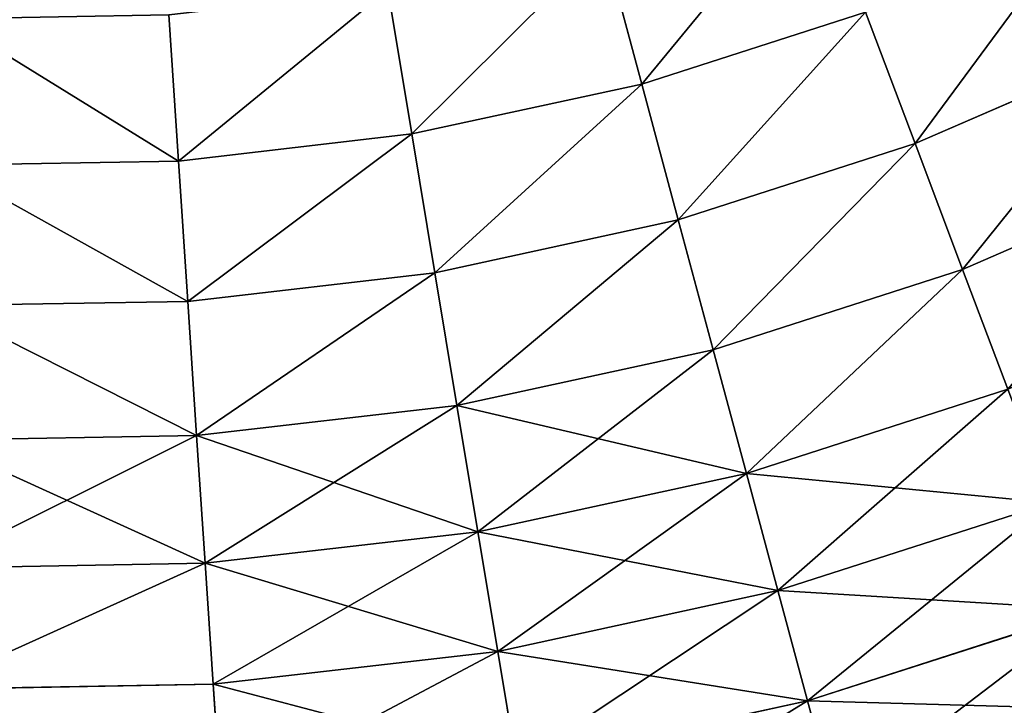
# Model space of a CAD drawing. Extents: x 5 to 965, y 4 to 104.
# Tile 73 of 256: x 55 to 68, y 15 to 24. Entities that reach past the tile are written whole.
import ezdxf

# ---------------------------------------------------------------- set-up
doc = ezdxf.new("R2010")
doc.units = 0
doc.layers.get('0').update_dxf_attribs({"color": 13, "linetype": 'CONTINUOUS'})

# ---------------------------------------------------------------- blocks, each defined once
blk = doc.blocks.new('COMPONENT_4')
for p, q in [((57.701, 21.234, 9.779), (58.203, 19.364, 11.289)), ((58.203, 19.364, 88.59), (57.701, 21.234, 90.1)), ((54.846, 20.615, 9.779), (55.163, 18.705, 11.289)), ((54.846, 20.615, 90.1), (55.163, 18.705, 88.59)), ((51.945, 20.279, 9.779), (52.073, 18.346, 11.289)), ((51.945, 20.279, 90.1), (52.073, 18.346, 88.59)), ((58.203, 19.364, 11.289), (61.164, 20.318, 11.289)), ((58.203, 19.364, 88.59), (61.164, 20.318, 88.59)), ((61.164, 20.318, 11.289), (61.821, 18.577, 12.892)), ((61.821, 18.577, 86.987), (61.164, 20.318, 88.59)), ((61.821, 18.577, 12.892), (64.841, 19.889, 12.892)), ((61.821, 18.577, 86.987), (64.841, 19.889, 86.987)), ((55.163, 18.705, 11.289), (58.203, 19.364, 11.289)), ((55.163, 18.705, 88.59), (58.203, 19.364, 88.59)), ((58.203, 19.364, 11.289), (58.686, 17.567, 12.892)), ((58.686, 17.567, 86.987), (58.203, 19.364, 88.59)), ((52.073, 18.346, 11.289), (55.163, 18.705, 11.289)), ((52.073, 18.346, 88.59), (55.163, 18.705, 88.59)), ((55.163, 18.705, 11.289), (55.468, 16.869, 12.892)), ((55.163, 18.705, 88.59), (55.468, 16.869, 86.987)), ((58.686, 17.567, 12.892), (61.821, 18.577, 12.892)), ((58.686, 17.567, 86.987), (61.821, 18.577, 86.987)), ((61.821, 18.577, 12.892), (62.449, 16.912, 14.584)), ((62.449, 16.912, 85.295), (61.821, 18.577, 86.987)), ((48.963, 18.293, 11.289), (52.073, 18.346, 11.289)), ((48.963, 18.293, 88.59), (52.073, 18.346, 88.59)), ((52.073, 18.346, 11.289), (52.197, 16.49, 12.892)), ((52.073, 18.346, 88.59), (52.197, 16.49, 86.987)), ((62.449, 16.912, 14.584), (65.63, 18.294, 14.584)), ((62.449, 16.912, 85.295), (65.63, 18.294, 85.295)), ((55.468, 16.869, 12.892), (58.686, 17.567, 12.892)), ((55.468, 16.869, 86.987), (58.686, 17.567, 86.987)), ((58.686, 17.567, 12.892), (59.148, 15.848, 14.584)), ((59.148, 15.848, 85.295), (58.686, 17.567, 86.987)), ((52.197, 16.49, 12.892), (55.468, 16.869, 12.892)), ((52.197, 16.49, 86.987), (55.468, 16.869, 86.987)), ((55.468, 16.869, 12.892), (55.759, 15.114, 14.584)), ((55.468, 16.869, 86.987), (55.759, 15.114, 85.295)), ((59.148, 15.848, 14.584), (62.449, 16.912, 14.584)), ((59.148, 15.848, 85.295), (62.449, 16.912, 85.295)), ((62.449, 16.912, 14.584), (63.047, 15.327, 16.362)), ((63.047, 15.327, 83.518), (62.449, 16.912, 85.295)), ((48.904, 16.433, 12.892), (52.197, 16.49, 12.892)), ((48.904, 16.433, 86.987), (52.197, 16.49, 86.987)), ((52.197, 16.49, 12.892), (52.314, 14.714, 14.584)), ((52.197, 16.49, 86.987), (52.314, 14.714, 85.295)), ((55.759, 15.114, 14.584), (59.148, 15.848, 14.584)), ((55.759, 15.114, 85.295), (59.148, 15.848, 85.295)), ((59.148, 15.848, 14.584), (59.588, 14.212, 16.362)), ((59.588, 14.212, 83.518), (59.148, 15.848, 85.295)), ((59.588, 14.212, 16.362), (63.047, 15.327, 16.362)), ((59.588, 14.212, 83.518), (63.047, 15.327, 83.518)), ((52.314, 14.714, 14.584), (55.759, 15.114, 14.584)), ((52.314, 14.714, 85.295), (55.759, 15.114, 85.295)), ((55.759, 15.114, 14.584), (56.037, 13.442, 16.362)), ((55.759, 15.114, 85.295), (56.037, 13.442, 83.518)), ((48.847, 14.655, 14.584), (52.314, 14.714, 14.584)), ((48.847, 14.655, 85.295), (52.314, 14.714, 85.295)), ((52.314, 14.714, 14.584), (52.427, 13.024, 16.362)), ((52.314, 14.714, 85.295), (52.427, 13.024, 83.518)), ((56.037, 13.442, 16.362), (59.588, 14.212, 16.362)), ((56.037, 13.442, 83.518), (59.588, 14.212, 83.518)), ((59.588, 14.212, 16.362), (60.005, 12.662, 18.22)), ((60.005, 12.662, 81.659), (59.588, 14.212, 83.518)), ((60.005, 12.662, 18.22), (63.614, 13.825, 18.22)), ((60.005, 12.662, 81.659), (63.614, 13.825, 81.659)), ((52.427, 13.024, 16.362), (56.037, 13.442, 16.362)), ((52.427, 13.024, 83.518), (56.037, 13.442, 83.518)), ((56.037, 13.442, 16.362), (56.299, 11.859, 18.22)), ((56.037, 13.442, 83.518), (56.299, 11.859, 81.659)), ((48.793, 12.961, 16.362), (52.427, 13.024, 16.362)), ((48.793, 12.961, 83.518), (52.427, 13.024, 83.518)), ((52.427, 13.024, 16.362), (52.533, 11.423, 18.22)), ((52.427, 13.024, 83.518), (52.533, 11.423, 81.659)), ((56.299, 11.859, 18.22), (60.005, 12.662, 18.22)), ((56.299, 11.859, 81.659), (60.005, 12.662, 81.659)), ((60.005, 12.662, 18.22), (60.397, 11.203, 20.155)), ((60.397, 11.203, 79.725), (60.005, 12.662, 81.659)), ((60.397, 11.203, 20.155), (64.147, 12.411, 20.155)), ((60.397, 11.203, 79.725), (64.147, 12.411, 79.725)), ((52.533, 11.423, 18.22), (56.299, 11.859, 18.22)), ((52.533, 11.423, 81.659), (56.299, 11.859, 81.659)), ((56.299, 11.859, 18.22), (56.547, 10.368, 20.155)), ((56.299, 11.859, 81.659), (56.547, 10.368, 79.725)), ((48.742, 11.357, 18.22), (52.533, 11.423, 18.22)), ((48.742, 11.357, 81.659), (52.533, 11.423, 81.659)), ((52.533, 11.423, 18.22), (52.633, 9.914, 20.155)), ((52.533, 11.423, 81.659), (52.633, 9.914, 79.725)), ((56.547, 10.368, 20.155), (60.397, 11.203, 20.155)), ((56.547, 10.368, 79.725), (60.397, 11.203, 79.725)), ((60.397, 11.203, 20.155), (60.765, 9.836, 22.161)), ((60.765, 9.836, 77.718), (60.397, 11.203, 79.725))]:
    blk.add_line(p, q)
mesh = blk.add_polyface()
corners = [(60.48, 22.13, 9.779), (58.203, 19.364, 11.289), (57.701, 21.234, 9.779), (61.164, 20.318, 11.289)]
mesh.append_faces([[corners[k] for k in face] for face in [(0, 1, 2), (1, 0, 3)]], dxfattribs={"vtx0": -1})
mesh = blk.add_polyface()
corners = [(58.203, 19.364, 88.59), (60.48, 22.13, 90.1), (57.701, 21.234, 90.1), (61.164, 20.318, 88.59)]
mesh.append_faces([[corners[k] for k in face] for face in [(0, 1, 2), (1, 0, 3)]], dxfattribs={"vtx0": -1})
mesh = blk.add_polyface()
corners = [(64.017, 21.557, 11.289), (61.821, 18.577, 12.892), (61.164, 20.318, 11.289), (64.841, 19.889, 12.892)]
mesh.append_faces([[corners[k] for k in face] for face in [(0, 1, 2), (1, 0, 3)]], dxfattribs={"vtx0": -1})
mesh = blk.add_polyface()
corners = [(61.821, 18.577, 86.987), (64.017, 21.557, 88.59), (61.164, 20.318, 88.59), (64.841, 19.889, 86.987)]
mesh.append_faces([[corners[k] for k in face] for face in [(0, 1, 2), (1, 0, 3)]], dxfattribs={"vtx0": -1})
mesh = blk.add_polyface()
corners = [(57.701, 21.234, 9.779), (55.163, 18.705, 11.289), (54.846, 20.615, 9.779), (58.203, 19.364, 11.289)]
mesh.append_faces([[corners[k] for k in face] for face in [(0, 1, 2), (1, 0, 3)]], dxfattribs={"vtx0": -1})
mesh = blk.add_polyface()
corners = [(55.163, 18.705, 88.59), (57.701, 21.234, 90.1), (54.846, 20.615, 90.1), (58.203, 19.364, 88.59)]
mesh.append_faces([[corners[k] for k in face] for face in [(0, 1, 2), (1, 0, 3)]], dxfattribs={"vtx0": -1})
mesh = blk.add_polyface()
corners = [(54.846, 20.615, 9.779), (52.073, 18.346, 11.289), (51.945, 20.279, 9.779), (55.163, 18.705, 11.289)]
mesh.append_faces([[corners[k] for k in face] for face in [(0, 1, 2), (1, 0, 3)]], dxfattribs={"vtx0": -1})
mesh = blk.add_polyface()
corners = [(52.073, 18.346, 88.59), (54.846, 20.615, 90.1), (51.945, 20.279, 90.1), (55.163, 18.705, 88.59)]
mesh.append_faces([[corners[k] for k in face] for face in [(0, 1, 2), (1, 0, 3)]], dxfattribs={"vtx0": -1})
mesh = blk.add_polyface()
corners = [(49.025, 20.229, 9.779), (52.073, 18.346, 11.289), (48.963, 18.293, 11.289), (51.945, 20.279, 9.779)]
mesh.append_faces([[corners[k] for k in face] for face in [(0, 1, 2), (1, 0, 3)]], dxfattribs={"vtx0": -1})
mesh = blk.add_polyface()
corners = [(52.073, 18.346, 88.59), (49.025, 20.229, 90.1), (48.963, 18.293, 88.59), (51.945, 20.279, 90.1)]
mesh.append_faces([[corners[k] for k in face] for face in [(0, 1, 2), (1, 0, 3)]], dxfattribs={"vtx0": -1})
mesh = blk.add_polyface()
corners = [(61.164, 20.318, 11.289), (58.686, 17.567, 12.892), (58.203, 19.364, 11.289), (61.821, 18.577, 12.892)]
mesh.append_faces([[corners[k] for k in face] for face in [(0, 1, 2), (1, 0, 3)]], dxfattribs={"vtx0": -1})
mesh = blk.add_polyface()
corners = [(58.686, 17.567, 86.987), (61.164, 20.318, 88.59), (58.203, 19.364, 88.59), (61.821, 18.577, 86.987)]
mesh.append_faces([[corners[k] for k in face] for face in [(0, 1, 2), (1, 0, 3)]], dxfattribs={"vtx0": -1})
mesh = blk.add_polyface()
corners = [(64.841, 19.889, 12.892), (62.449, 16.912, 14.584), (61.821, 18.577, 12.892), (65.63, 18.294, 14.584)]
mesh.append_faces([[corners[k] for k in face] for face in [(0, 1, 2), (1, 0, 3)]], dxfattribs={"vtx0": -1})
mesh = blk.add_polyface()
corners = [(62.449, 16.912, 85.295), (64.841, 19.889, 86.987), (61.821, 18.577, 86.987), (65.63, 18.294, 85.295)]
mesh.append_faces([[corners[k] for k in face] for face in [(0, 1, 2), (1, 0, 3)]], dxfattribs={"vtx0": -1})
mesh = blk.add_polyface()
corners = [(58.203, 19.364, 11.289), (55.468, 16.869, 12.892), (55.163, 18.705, 11.289), (58.686, 17.567, 12.892)]
mesh.append_faces([[corners[k] for k in face] for face in [(0, 1, 2), (1, 0, 3)]], dxfattribs={"vtx0": -1})
mesh = blk.add_polyface()
corners = [(55.468, 16.869, 86.987), (58.203, 19.364, 88.59), (55.163, 18.705, 88.59), (58.686, 17.567, 86.987)]
mesh.append_faces([[corners[k] for k in face] for face in [(0, 1, 2), (1, 0, 3)]], dxfattribs={"vtx0": -1})
mesh = blk.add_polyface()
corners = [(55.163, 18.705, 11.289), (52.197, 16.49, 12.892), (52.073, 18.346, 11.289), (55.468, 16.869, 12.892)]
mesh.append_faces([[corners[k] for k in face] for face in [(0, 1, 2), (1, 0, 3)]], dxfattribs={"vtx0": -1})
mesh = blk.add_polyface()
corners = [(52.197, 16.49, 86.987), (55.163, 18.705, 88.59), (52.073, 18.346, 88.59), (55.468, 16.869, 86.987)]
mesh.append_faces([[corners[k] for k in face] for face in [(0, 1, 2), (1, 0, 3)]], dxfattribs={"vtx0": -1})
mesh = blk.add_polyface()
corners = [(61.821, 18.577, 12.892), (59.148, 15.848, 14.584), (58.686, 17.567, 12.892), (62.449, 16.912, 14.584)]
mesh.append_faces([[corners[k] for k in face] for face in [(0, 1, 2), (1, 0, 3)]], dxfattribs={"vtx0": -1})
mesh = blk.add_polyface()
corners = [(59.148, 15.848, 85.295), (61.821, 18.577, 86.987), (58.686, 17.567, 86.987), (62.449, 16.912, 85.295)]
mesh.append_faces([[corners[k] for k in face] for face in [(0, 1, 2), (1, 0, 3)]], dxfattribs={"vtx0": -1})
mesh = blk.add_polyface()
corners = [(48.963, 18.293, 11.289), (52.197, 16.49, 12.892), (48.904, 16.433, 12.892), (52.073, 18.346, 11.289)]
mesh.append_faces([[corners[k] for k in face] for face in [(0, 1, 2), (1, 0, 3)]], dxfattribs={"vtx0": -1})
mesh = blk.add_polyface()
corners = [(52.197, 16.49, 86.987), (48.963, 18.293, 88.59), (48.904, 16.433, 86.987), (52.073, 18.346, 88.59)]
mesh.append_faces([[corners[k] for k in face] for face in [(0, 1, 2), (1, 0, 3)]], dxfattribs={"vtx0": -1})
mesh = blk.add_polyface()
corners = [(65.63, 18.294, 14.584), (63.047, 15.327, 16.362), (62.449, 16.912, 14.584), (66.38, 16.775, 16.362)]
mesh.append_faces([[corners[k] for k in face] for face in [(0, 1, 2), (1, 0, 3)]], dxfattribs={"vtx0": -1})
mesh = blk.add_polyface()
corners = [(63.047, 15.327, 83.518), (65.63, 18.294, 85.295), (62.449, 16.912, 85.295), (66.38, 16.775, 83.518)]
mesh.append_faces([[corners[k] for k in face] for face in [(0, 1, 2), (1, 0, 3)]], dxfattribs={"vtx0": -1})
mesh = blk.add_polyface()
corners = [(58.686, 17.567, 12.892), (55.759, 15.114, 14.584), (55.468, 16.869, 12.892), (59.148, 15.848, 14.584)]
mesh.append_faces([[corners[k] for k in face] for face in [(0, 1, 2), (1, 0, 3)]], dxfattribs={"vtx0": -1})
mesh = blk.add_polyface()
corners = [(55.759, 15.114, 85.295), (58.686, 17.567, 86.987), (55.468, 16.869, 86.987), (59.148, 15.848, 85.295)]
mesh.append_faces([[corners[k] for k in face] for face in [(0, 1, 2), (1, 0, 3)]], dxfattribs={"vtx0": -1})
mesh = blk.add_polyface()
corners = [(55.468, 16.869, 12.892), (52.314, 14.714, 14.584), (52.197, 16.49, 12.892), (55.759, 15.114, 14.584)]
mesh.append_faces([[corners[k] for k in face] for face in [(0, 1, 2), (1, 0, 3)]], dxfattribs={"vtx0": -1})
mesh = blk.add_polyface()
corners = [(52.314, 14.714, 85.295), (55.468, 16.869, 86.987), (52.197, 16.49, 86.987), (55.759, 15.114, 85.295)]
mesh.append_faces([[corners[k] for k in face] for face in [(0, 1, 2), (1, 0, 3)]], dxfattribs={"vtx0": -1})
mesh = blk.add_polyface()
corners = [(62.449, 16.912, 14.584), (59.588, 14.212, 16.362), (59.148, 15.848, 14.584), (63.047, 15.327, 16.362)]
mesh.append_faces([[corners[k] for k in face] for face in [(0, 1, 2), (1, 0, 3)]], dxfattribs={"vtx0": -1})
mesh = blk.add_polyface()
corners = [(59.588, 14.212, 83.518), (62.449, 16.912, 85.295), (59.148, 15.848, 85.295), (63.047, 15.327, 83.518)]
mesh.append_faces([[corners[k] for k in face] for face in [(0, 1, 2), (1, 0, 3)]], dxfattribs={"vtx0": -1})
mesh = blk.add_polyface()
corners = [(48.904, 16.433, 12.892), (52.314, 14.714, 14.584), (48.847, 14.655, 14.584), (52.197, 16.49, 12.892)]
mesh.append_faces([[corners[k] for k in face] for face in [(0, 1, 2), (1, 0, 3)]], dxfattribs={"vtx0": -1})
mesh = blk.add_polyface()
corners = [(52.314, 14.714, 85.295), (48.904, 16.433, 86.987), (48.847, 14.655, 85.295), (52.197, 16.49, 86.987)]
mesh.append_faces([[corners[k] for k in face] for face in [(0, 1, 2), (1, 0, 3)]], dxfattribs={"vtx0": -1})
mesh = blk.add_polyface()
corners = [(59.588, 14.212, 16.362), (55.759, 15.114, 14.584), (59.148, 15.848, 14.584), (56.037, 13.442, 16.362)]
mesh.append_faces([[corners[k] for k in face] for face in [(0, 1, 2), (1, 0, 3)]], dxfattribs={"vtx0": -1})
mesh = blk.add_polyface()
corners = [(59.148, 15.848, 85.295), (56.037, 13.442, 83.518), (59.588, 14.212, 83.518), (55.759, 15.114, 85.295)]
mesh.append_faces([[corners[k] for k in face] for face in [(0, 1, 2), (1, 0, 3)]], dxfattribs={"vtx0": -1})
mesh = blk.add_polyface()
corners = [(63.614, 13.825, 18.22), (59.588, 14.212, 16.362), (63.047, 15.327, 16.362), (60.005, 12.662, 18.22)]
mesh.append_faces([[corners[k] for k in face] for face in [(0, 1, 2), (1, 0, 3)]], dxfattribs={"vtx0": -1})
mesh = blk.add_polyface()
corners = [(63.047, 15.327, 83.518), (60.005, 12.662, 81.659), (63.614, 13.825, 81.659), (59.588, 14.212, 83.518)]
mesh.append_faces([[corners[k] for k in face] for face in [(0, 1, 2), (1, 0, 3)]], dxfattribs={"vtx0": -1})
mesh = blk.add_polyface()
corners = [(56.037, 13.442, 16.362), (52.314, 14.714, 14.584), (55.759, 15.114, 14.584), (52.427, 13.024, 16.362)]
mesh.append_faces([[corners[k] for k in face] for face in [(0, 1, 2), (1, 0, 3)]], dxfattribs={"vtx0": -1})
mesh = blk.add_polyface()
corners = [(55.759, 15.114, 85.295), (52.427, 13.024, 83.518), (56.037, 13.442, 83.518), (52.314, 14.714, 85.295)]
mesh.append_faces([[corners[k] for k in face] for face in [(0, 1, 2), (1, 0, 3)]], dxfattribs={"vtx0": -1})
mesh = blk.add_polyface()
corners = [(52.427, 13.024, 16.362), (48.847, 14.655, 14.584), (52.314, 14.714, 14.584), (48.793, 12.961, 16.362)]
mesh.append_faces([[corners[k] for k in face] for face in [(0, 1, 2), (1, 0, 3)]], dxfattribs={"vtx0": -1})
mesh = blk.add_polyface()
corners = [(52.314, 14.714, 85.295), (48.793, 12.961, 83.518), (52.427, 13.024, 83.518), (48.847, 14.655, 85.295)]
mesh.append_faces([[corners[k] for k in face] for face in [(0, 1, 2), (1, 0, 3)]], dxfattribs={"vtx0": -1})
mesh = blk.add_polyface()
corners = [(60.005, 12.662, 18.22), (56.037, 13.442, 16.362), (59.588, 14.212, 16.362), (56.299, 11.859, 18.22)]
mesh.append_faces([[corners[k] for k in face] for face in [(0, 1, 2), (1, 0, 3)]], dxfattribs={"vtx0": -1})
mesh = blk.add_polyface()
corners = [(59.588, 14.212, 83.518), (56.299, 11.859, 81.659), (60.005, 12.662, 81.659), (56.037, 13.442, 83.518)]
mesh.append_faces([[corners[k] for k in face] for face in [(0, 1, 2), (1, 0, 3)]], dxfattribs={"vtx0": -1})
mesh = blk.add_polyface()
corners = [(64.147, 12.411, 20.155), (60.005, 12.662, 18.22), (63.614, 13.825, 18.22), (60.397, 11.203, 20.155)]
mesh.append_faces([[corners[k] for k in face] for face in [(0, 1, 2), (1, 0, 3)]], dxfattribs={"vtx0": -1})
mesh = blk.add_polyface()
corners = [(63.614, 13.825, 81.659), (60.397, 11.203, 79.725), (64.147, 12.411, 79.725), (60.005, 12.662, 81.659)]
mesh.append_faces([[corners[k] for k in face] for face in [(0, 1, 2), (1, 0, 3)]], dxfattribs={"vtx0": -1})
mesh = blk.add_polyface()
corners = [(56.299, 11.859, 18.22), (52.427, 13.024, 16.362), (56.037, 13.442, 16.362), (52.533, 11.423, 18.22)]
mesh.append_faces([[corners[k] for k in face] for face in [(0, 1, 2), (1, 0, 3)]], dxfattribs={"vtx0": -1})
mesh = blk.add_polyface()
corners = [(56.037, 13.442, 83.518), (52.533, 11.423, 81.659), (56.299, 11.859, 81.659), (52.427, 13.024, 83.518)]
mesh.append_faces([[corners[k] for k in face] for face in [(0, 1, 2), (1, 0, 3)]], dxfattribs={"vtx0": -1})
mesh = blk.add_polyface()
corners = [(52.427, 13.024, 16.362), (48.742, 11.357, 18.22), (48.793, 12.961, 16.362), (52.533, 11.423, 18.22)]
mesh.append_faces([[corners[k] for k in face] for face in [(0, 1, 2), (1, 0, 3)]], dxfattribs={"vtx0": -1})
mesh = blk.add_polyface()
corners = [(52.427, 13.024, 83.518), (48.742, 11.357, 81.659), (52.533, 11.423, 81.659), (48.793, 12.961, 83.518)]
mesh.append_faces([[corners[k] for k in face] for face in [(0, 1, 2), (1, 0, 3)]], dxfattribs={"vtx0": -1})
mesh = blk.add_polyface()
corners = [(60.397, 11.203, 20.155), (56.299, 11.859, 18.22), (60.005, 12.662, 18.22), (56.547, 10.368, 20.155)]
mesh.append_faces([[corners[k] for k in face] for face in [(0, 1, 2), (1, 0, 3)]], dxfattribs={"vtx0": -1})
mesh = blk.add_polyface()
corners = [(60.005, 12.662, 81.659), (56.547, 10.368, 79.725), (60.397, 11.203, 79.725), (56.299, 11.859, 81.659)]
mesh.append_faces([[corners[k] for k in face] for face in [(0, 1, 2), (1, 0, 3)]], dxfattribs={"vtx0": -1})
mesh = blk.add_polyface()
corners = [(64.647, 11.087, 22.161), (60.397, 11.203, 20.155), (64.147, 12.411, 20.155), (60.765, 9.836, 22.161)]
mesh.append_faces([[corners[k] for k in face] for face in [(0, 1, 2), (1, 0, 3)]], dxfattribs={"vtx0": -1})
mesh = blk.add_polyface()
corners = [(64.147, 12.411, 79.725), (60.765, 9.836, 77.718), (64.647, 11.087, 77.718), (60.397, 11.203, 79.725)]
mesh.append_faces([[corners[k] for k in face] for face in [(0, 1, 2), (1, 0, 3)]], dxfattribs={"vtx0": -1})
mesh = blk.add_polyface()
corners = [(56.547, 10.368, 20.155), (52.533, 11.423, 18.22), (56.299, 11.859, 18.22), (52.633, 9.914, 20.155)]
mesh.append_faces([[corners[k] for k in face] for face in [(0, 1, 2), (1, 0, 3)]], dxfattribs={"vtx0": -1})
mesh = blk.add_polyface()
corners = [(56.299, 11.859, 81.659), (52.633, 9.914, 79.725), (56.547, 10.368, 79.725), (52.533, 11.423, 81.659)]
mesh.append_faces([[corners[k] for k in face] for face in [(0, 1, 2), (1, 0, 3)]], dxfattribs={"vtx0": -1})
mesh = blk.add_polyface()
corners = [(52.633, 9.914, 20.155), (48.742, 11.357, 18.22), (52.533, 11.423, 18.22), (48.694, 9.846, 20.155)]
mesh.append_faces([[corners[k] for k in face] for face in [(0, 1, 2), (1, 0, 3)]], dxfattribs={"vtx0": -1})
mesh = blk.add_polyface()
corners = [(52.633, 9.914, 79.725), (48.742, 11.357, 81.659), (48.694, 9.846, 79.725), (52.533, 11.423, 81.659)]
mesh.append_faces([[corners[k] for k in face] for face in [(0, 1, 2), (1, 0, 3)]], dxfattribs={"vtx0": -1})
mesh = blk.add_polyface()
corners = [(60.765, 9.836, 22.161), (56.547, 10.368, 20.155), (60.397, 11.203, 20.155), (56.778, 8.972, 22.161)]
mesh.append_faces([[corners[k] for k in face] for face in [(0, 1, 2), (1, 0, 3)]], dxfattribs={"vtx0": -1})
mesh = blk.add_polyface()
corners = [(60.397, 11.203, 79.725), (56.778, 8.972, 77.718), (60.765, 9.836, 77.718), (56.547, 10.368, 79.725)]
mesh.append_faces([[corners[k] for k in face] for face in [(0, 1, 2), (1, 0, 3)]], dxfattribs={"vtx0": -1})
blk = doc.blocks.new('COMPONENT_5')
blk.add_blockref('COMPONENT_4', (0, 0))
blk = doc.blocks.new('GROUP_9')
blk.add_blockref('COMPONENT_5', (-80, 0))
blk = doc.blocks.new('GROUP_14')
blk.add_blockref('GROUP_9', (79.918, 0))

msp = doc.modelspace()

# ---------------------------------------------------------------- block references
msp.add_blockref('GROUP_14', (5.361, 3.573, 2.908))

doc.saveas('drawing.dxf')
